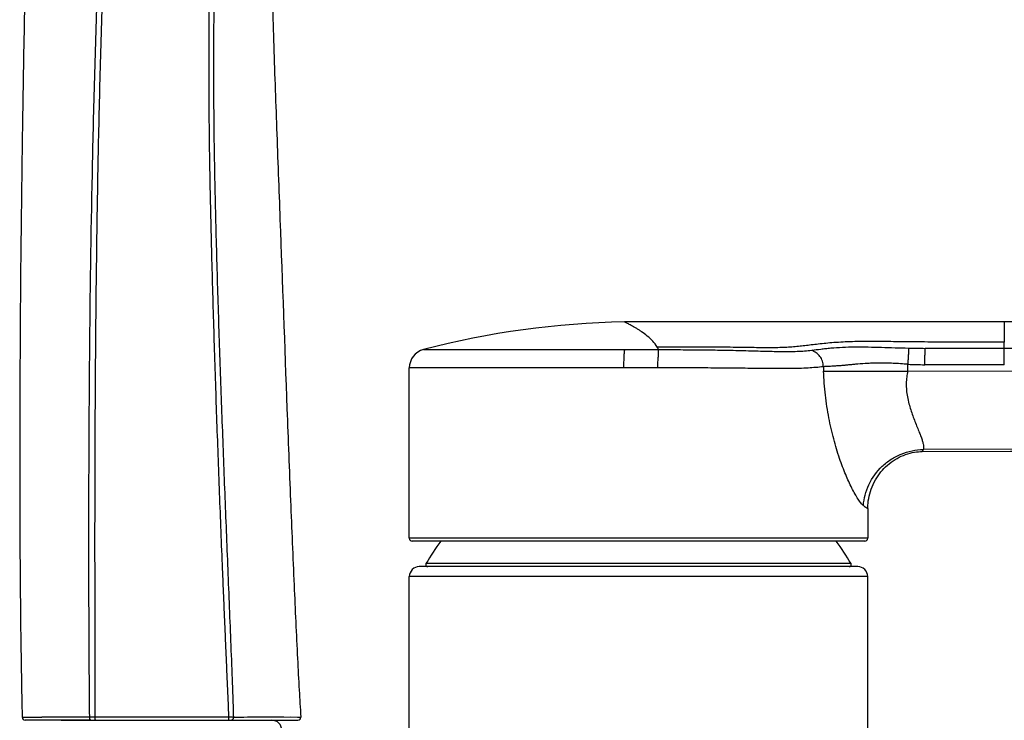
# Model space of a CAD drawing. Header units: millimetres. Extents: x 18 to 699, y 6 to 689.
# Tile 41 of 53: x 521 to 620, y 451 to 522. Entities that reach past the tile are written whole.
import ezdxf

# ---------------------------------------------------------------- set-up
doc = ezdxf.new("R2010")
doc.units = ezdxf.units.MM
doc.header["$LTSCALE"] = 46.255
doc.layers.get('0').update_dxf_attribs({"linetype": 'CONTINUOUS'})

msp = doc.modelspace()

# ---------------------------------------------------------------- linework, layer by layer
at = {"color": 7, "linetype": 'CONTINUOUS'}
for p, q in [((646.174, 491.263), (590.283, 491.263)), ((559.831, 469.566), (559.831, 486.644)), ((605.831, 472.532), (605.831, 469.566)), ((605.531, 469.266), (560.131, 469.266)), ((604.831, 466.716), (560.831, 466.716)), ((559.831, 402.416), (559.831, 465.716)), ((605.831, 444.503), (605.831, 465.716)), ((527.888, 451.31), (521.28, 451.31)), ((524.91, 451.303), (524.788, 451.31)), ((524.91, 451.303), (528.333, 451.31)), ((527.67, 451.308), (527.889, 451.308)), ((527.888, 451.308), (527.919, 451.308)), ((527.919, 451.308), (528.177, 451.308)), ((528.177, 451.308), (528.209, 451.309)), ((528.209, 451.309), (528.332, 451.309)), ((528.332, 451.309), (528.718, 451.309)), ((528.333, 451.31), (548.645, 451.31)), ((528.718, 451.309), (528.759, 451.309)), ((528.769, 451.309), (528.882, 451.309))]:
    msp.add_line(p, q, dxfattribs=at)
at = {"color": 9, "linetype": 'CONTINUOUS'}
for p, q in [((619.536, 491.263), (619.536, 489.228)), ((619.538, 486.947), (619.536, 489.228)), ((561.25, 488.482), (584.828, 488.482)), ((580.089, 488.482), (581.458, 488.482)), ((646.174, 488.592), (619.536, 488.583)), ((581.368, 486.644), (559.831, 486.644)), ((609.865, 486.322), (609.864, 487.005)), ((609.865, 486.322), (646.176, 486.405)), ((611.396, 478.457), (611.28, 478.253)), ((611.396, 478.457), (611.341, 478.36)), ((659.147, 478.562), (611.396, 478.457)), ((605.831, 469.566), (559.831, 469.566)), ((604.158, 467.017), (561.504, 467.017)), ((605.831, 465.716), (559.831, 465.716)), ((520.98, 451.603), (522.793, 451.612)), ((520.98, 451.603), (520.989, 451.603)), ((522.792, 451.612), (522.964, 451.613)), ((541.7, 451.617), (528.318, 451.615)), ((547.068, 451.641), (547.2, 451.64)), ((547.2, 451.64), (547.227, 451.64)), ((547.227, 451.64), (548.945, 451.63)), ((547.868, 451.635), (548.62, 451.63)), ((548.62, 451.63), (548.945, 451.63))]:
    msp.add_line(p, q, dxfattribs=at)
at = {"color": 7, "linetype": 'CONTINUOUS'}
for points in [[(590.283, 491.263), (587.942, 491.26), (585.679, 491.261), (583.483, 491.266), (581.413, 491.251)], [(605.831, 472.532), (605.834, 472.674), (605.844, 472.878), (605.863, 473.093), (605.892, 473.317), (605.93, 473.547), (605.979, 473.781), (606.039, 474.019), (606.109, 474.257), (606.19, 474.495), (606.28, 474.731), (606.381, 474.962), (606.49, 475.188), (606.607, 475.407), (606.732, 475.618), (606.864, 475.822), (607.003, 476.017), (607.149, 476.206), (607.303, 476.387), (607.464, 476.561), (607.632, 476.728), (607.807, 476.888), (607.989, 477.04), (608.177, 477.184), (608.371, 477.321), (608.572, 477.45), (608.777, 477.57), (608.988, 477.681), (609.202, 477.784), (609.42, 477.876), (609.639, 477.959), (609.859, 478.031), (610.078, 478.093), (610.297, 478.145), (610.512, 478.186), (610.724, 478.217), (610.932, 478.239), (611.132, 478.25), (611.28, 478.253)], [(611.28, 478.253), (620.158, 478.279), (628.717, 478.302), (636.9, 478.322), (644.709, 478.34), (652.145, 478.356), (659.191, 478.369)]]:
    msp.add_lwpolyline(points, dxfattribs=at)
at = {"color": 9, "linetype": 'CONTINUOUS'}
msp.add_lwpolyline([(611.302, 478.289), (611.29, 478.268), (611.282, 478.257), (611.28, 478.253)], dxfattribs=at)
at = {"color": 7, "linetype": 'CONTINUOUS'}
for centre, radius, start, end in [((582.831, 406.111), 85.152, 90.95419, 104.68169), ((561.731, 486.645), 1.9, 104.68169, 180.00449), ((560.131, 469.566), 0.3, 180, 270), ((605.531, 469.566), 0.3, 270, 360), ((582.831, 454.557), 24.7, 143.45143, 149.70536), ((582.831, 454.557), 24.7, 30.29464, 36.54857), ((560.831, 465.716), 1, 90, 180), ((561.677, 466.916), 0.2, 149.70536, 270), ((603.986, 466.916), 0.2, 270, 30.29464), ((604.831, 465.716), 1, 0, 90), ((521.28, 451.61), 0.3, 181.28641, 269.9998), ((548.645, 451.61), 0.3, 269.99933, 3.76206), ((546.031, 450.31), 1, 0, 90)]:
    msp.add_arc(centre, radius, start, end, dxfattribs=at)
at = {"color": 9, "linetype": 'CONTINUOUS'}
for centre, radius, start, end in [((614.746, 704.222), 215.637, 268.7209, 269.16486), ((636.067, 487.853), 34.702, 181.80321, 182.52849), ((613.753, 618.437), 131.489, 268.30528, 269.03925), ((525.514, -369.47), 821.087, 89.845732, 90.17793), ((528.447, 226.97), 224.645, 90.03276, 90.18404), ((542.928, 370.724), 80.902, 90.53281, 90.87021)]:
    msp.add_arc(centre, radius, start, end, dxfattribs=at)
at = {"color": 7, "linetype": 'CONTINUOUS'}
for points, knots in [([(526.736, 593.984), (526.353, 592.054), (525.624, 588.096), (524.64, 581.781), (523.763, 574.842), (522.736, 564.317), (522.085, 553.11), (521.654, 541.198), (521.396, 531.382), (521.172, 520.9), (520.926, 506.508), (520.774, 492.291), (520.727, 478.57), (520.746, 469.045), (520.822, 460.115), (520.918, 454.366), (520.98, 451.603)], [0, 0, 0, 0, 0.041364, 0.084597, 0.134348, 0.188392, 0.306898, 0.370267, 0.439003, 0.513335, 0.590681, 0.741636, 0.812245, 0.879137, 0.941895, 1, 1, 1, 1]), ([(547.655, 581.14), (547.59, 580.883), (547.476, 580.433), (547.268, 579.598), (547.058, 578.589), (546.84, 577.305), (546.646, 575.909), (546.475, 574.416), (546.326, 572.841), (546.197, 571.192), (546.046, 568.85), (545.901, 565.751), (545.783, 561.837), (545.711, 557.71), (545.674, 553.464), (545.66, 549.19), (545.674, 543.53), (545.754, 536.48), (545.941, 527.994), (546.202, 519.387), (546.516, 510.552), (546.977, 498.241), (547.429, 485.798), (547.899, 473.574), (548.244, 465.224), (548.535, 458.892), (548.768, 454.484), (548.885, 452.533), (548.945, 451.63)], [0, 0, 0, 0, 0.006126, 0.010752, 0.019897, 0.029947, 0.040873, 0.052494, 0.064697, 0.07746, 0.090767, 0.118962, 0.149209, 0.181349, 0.214415, 0.247416, 0.280206, 0.34534, 0.410469, 0.47654, 0.544494, 0.614942, 0.761496, 0.832477, 0.897891, 0.954791, 0.979072, 1, 1, 1, 1]), ([(609.864, 487.005), (609.615, 487.013), (609.123, 487.07), (608.394, 487.105), (607.802, 487.123), (607.346, 487.127), (607.022, 487.128), (606.71, 487.125), (606.318, 487.115), (605.695, 487.091), (605.024, 487.044), (604.405, 486.989), (603.997, 486.95), (603.614, 486.911), (603.228, 486.875), (602.81, 486.845), (602.348, 486.813), (601.944, 486.783), (601.617, 486.778), (601.459, 486.77), (601.382, 486.761)], [0, 0, 0, 0, 0.087866, 0.174618, 0.257575, 0.297089, 0.335262, 0.371966, 0.407264, 0.473744, 0.591916, 0.644745, 0.692956, 0.736764, 0.780716, 0.829583, 0.884648, 0.944139, 0.972729, 1, 1, 1, 1]), ([(601.399, 486.322), (601.439, 486.327), (601.524, 486.326), (601.659, 486.317), (601.812, 486.319), (601.987, 486.324), (602.188, 486.324), (602.414, 486.322), (602.661, 486.322), (602.997, 486.323), (603.414, 486.323), (603.919, 486.322), (604.431, 486.323), (604.957, 486.322), (605.526, 486.323), (606.166, 486.323), (606.861, 486.322), (607.554, 486.323), (608.108, 486.322), (608.527, 486.324), (608.827, 486.324), (609.069, 486.318), (609.257, 486.317), (609.433, 486.32), (609.599, 486.334), (609.757, 486.336), (609.83, 486.329), (609.865, 486.322)], [0, 0, 0, 0, 0.014389, 0.030068, 0.047903, 0.068456, 0.092108, 0.11901, 0.148822, 0.179507, 0.237994, 0.296468, 0.358566, 0.419376, 0.48288, 0.560237, 0.646089, 0.729222, 0.80567, 0.842221, 0.877718, 0.911879, 0.928303, 0.944203, 0.974023, 0.987517, 1, 1, 1, 1]), ([(528.882, 451.309), (529.036, 451.309), (529.686, 451.31), (530.335, 451.31), (530.831, 451.31)], [0, 0, 0, 0, 0.236741, 1, 1, 1, 1])]:
    msp.add_open_spline(points, degree=3, knots=knots, dxfattribs=at)
at = {"color": 9, "linetype": 'CONTINUOUS'}
for points, knots in [([(537.457, 590.886), (537.365, 590.498), (537.163, 589.703), (536.804, 588.468), (536.458, 587.379), (536.154, 586.433), (535.907, 585.652), (535.654, 584.822), (535.391, 583.95), (535.122, 583.041), (534.852, 582.101), (534.582, 581.133), (534.312, 580.143), (534.043, 579.135), (533.778, 578.109), (533.518, 577.069), (533.181, 575.657), (532.797, 573.862), (532.429, 572.052), (532.158, 570.587), (531.911, 569.107), (531.642, 567.243), (531.36, 564.996), (531.109, 562.742), (530.883, 560.484), (530.669, 558.224), (530.462, 555.963), (530.261, 553.702), (530.007, 550.686), (529.713, 546.914), (529.397, 542.384), (529.124, 537.852), (528.888, 533.318), (528.682, 528.783), (528.502, 524.246), (528.344, 519.708), (528.163, 513.658), (527.91, 503.067), (527.697, 487.934), (527.631, 472.8), (527.655, 460.693), (527.695, 454.64), (527.725, 451.614)], [0, 0, 0, 0, 0.008531, 0.017557, 0.027521, 0.032992, 0.038836, 0.045043, 0.051561, 0.058337, 0.065332, 0.072511, 0.079839, 0.087293, 0.094856, 0.102512, 0.11025, 0.125931, 0.1418, 0.149792, 0.157816, 0.173932, 0.190099, 0.206287, 0.222484, 0.238681, 0.25488, 0.271078, 0.287277, 0.319674, 0.352071, 0.384468, 0.416865, 0.449262, 0.481659, 0.514056, 0.546454, 0.611248, 0.740835, 0.870422, 0.935214, 1, 1, 1, 1]), ([(528.318, 451.615), (528.315, 453.125), (528.312, 455.39), (528.304, 458.41), (528.297, 461.43), (528.292, 465.205), (528.287, 471.245), (528.302, 478.795), (528.353, 487.855), (528.443, 496.915), (528.582, 505.975), (528.776, 515.033), (529.042, 524.09), (529.4, 533.143), (529.807, 540.683), (530.223, 546.709), (530.516, 550.473), (530.769, 553.482), (530.969, 555.739), (531.179, 557.994), (531.394, 560.249), (531.62, 562.502), (531.87, 564.751), (532.158, 566.992), (532.493, 569.219), (532.88, 571.423), (533.323, 573.595), (533.805, 575.729), (534.313, 577.816), (534.844, 579.842), (535.545, 582.362), (536.229, 584.712), (536.883, 586.853), (537.286, 588.214), (537.638, 589.448), (537.851, 590.235), (537.952, 590.617)], [0, 0, 0, 0, 0.032388, 0.048582, 0.064777, 0.097167, 0.129557, 0.194338, 0.259119, 0.323901, 0.388683, 0.453465, 0.518247, 0.583028, 0.64781, 0.680201, 0.712592, 0.728787, 0.744983, 0.761178, 0.777373, 0.793566, 0.809752, 0.825915, 0.842027, 0.858042, 0.87391, 0.889575, 0.904965, 0.919983, 0.934492, 0.961076, 0.972486, 0.98251, 0.991528, 1, 1, 1, 1]), ([(544.323, 573.531), (544.147, 572.946), (543.799, 571.762), (543.314, 569.963), (542.869, 568.13), (542.471, 566.273), (542.126, 564.397), (541.738, 561.878), (541.368, 558.71), (541.042, 554.897), (540.785, 551.078), (540.559, 547.257), (540.36, 543.434), (540.189, 539.61), (540.043, 535.785), (539.918, 531.96), (539.782, 526.858), (539.691, 520.478), (539.696, 512.823), (539.808, 505.168), (539.987, 497.514), (540.209, 489.862), (540.461, 482.211), (540.694, 475.836), (540.89, 470.736), (541.018, 467.549), (541.124, 465), (541.202, 463.088), (541.286, 461.176), (541.368, 459.264), (541.448, 457.352), (541.535, 455.44), (541.617, 453.529), (541.672, 452.254), (541.7, 451.617)], [0, 0, 0, 0, 0.015003, 0.030261, 0.0457, 0.061246, 0.076848, 0.092476, 0.123756, 0.155048, 0.186343, 0.217639, 0.248934, 0.280229, 0.311524, 0.342819, 0.374115, 0.436706, 0.499297, 0.561888, 0.624478, 0.687068, 0.749657, 0.812245, 0.843539, 0.874833, 0.890479, 0.906126, 0.921772, 0.937418, 0.953064, 0.96871, 0.984356, 1, 1, 1, 1]), ([(545.147, 573.509), (544.784, 572.323), (544.085, 569.915), (543.214, 566.235), (542.532, 562.478), (542.045, 558.682), (541.683, 554.872), (541.389, 551.056), (541.136, 547.238), (540.918, 543.417), (540.73, 539.595), (540.513, 534.498), (540.302, 528.123), (540.171, 520.47), (540.176, 512.815), (540.293, 505.162), (540.486, 497.511), (540.725, 489.861), (540.994, 482.212), (541.285, 474.564), (541.539, 468.191), (541.745, 463.093), (541.898, 459.27), (542.024, 456.084), (542.117, 453.535), (542.158, 452.26), (542.176, 451.623)], [0, 0, 0, 0, 0.030411, 0.061475, 0.092729, 0.124012, 0.155298, 0.186584, 0.21787, 0.249155, 0.28044, 0.311725, 0.374297, 0.43687, 0.499444, 0.562017, 0.62459, 0.687163, 0.749735, 0.812306, 0.874876, 0.90616, 0.937443, 0.968724, 0.984363, 1, 1, 1, 1]), ([(584.701, 488.738), (584.574, 488.95), (584.269, 489.345), (583.73, 489.847), (583.248, 490.206), (582.866, 490.458), (582.597, 490.623), (582.345, 490.769), (582.115, 490.895), (581.914, 491.001), (581.743, 491.089), (581.608, 491.157), (581.516, 491.202), (581.465, 491.227), (581.434, 491.241), (581.427, 491.245), (581.412, 491.252), (581.413, 491.251)], [0, 0, 0, 0, 0.176862, 0.354555, 0.525933, 0.606443, 0.682134, 0.751956, 0.814813, 0.86958, 0.91538, 0.951751, 0.978266, 0.987693, 0.994494, 0.998614, 1, 1, 1, 1]), ([(619.536, 489.228), (618.501, 489.227), (616.489, 489.225), (613.596, 489.229), (610.93, 489.248), (608.474, 489.276), (606.539, 489.297), (605.074, 489.291), (603.768, 489.264), (602.309, 489.18), (600.966, 489.044), (600.013, 488.928), (599.361, 488.848), (598.717, 488.777), (598.055, 488.722), (597.354, 488.687), (596.306, 488.662), (594.821, 488.668), (592.792, 488.699), (590.878, 488.725), (589.157, 488.736), (587.214, 488.741), (585.72, 488.74), (584.704, 488.738)], [0, 0, 0, 0, 0.089092, 0.173145, 0.248936, 0.318589, 0.38448, 0.415473, 0.444669, 0.496839, 0.541215, 0.560827, 0.579426, 0.597761, 0.616589, 0.636596, 0.658128, 0.706762, 0.764402, 0.832796, 0.871425, 0.91257, 1, 1, 1, 1]), ([(581.368, 486.644), (581.368, 486.85), (581.372, 487.237), (581.387, 487.7), (581.405, 488.021), (581.419, 488.212), (581.436, 488.362), (581.449, 488.448), (581.458, 488.482)], [0, 0, 0, 0, 0.335184, 0.630218, 0.754374, 0.859112, 0.941823, 1, 1, 1, 1]), ([(584.828, 488.482), (584.82, 488.504), (584.784, 488.592), (584.74, 488.677), (584.704, 488.738)], [0, 0, 0, 0, 0.247002, 1, 1, 1, 1]), ([(584.76, 486.645), (584.76, 486.849), (584.774, 487.148), (584.803, 487.535), (584.825, 487.795), (584.842, 488.024), (584.853, 488.215), (584.852, 488.364), (584.84, 488.45), (584.828, 488.482)], [0, 0, 0, 0, 0.331816, 0.48813, 0.631342, 0.756766, 0.861406, 0.942939, 1, 1, 1, 1]), ([(584.828, 488.482), (585.562, 488.482), (587.016, 488.477), (589.173, 488.459), (591.283, 488.434), (593.328, 488.387), (595.271, 488.331), (596.805, 488.294), (597.947, 488.29), (598.737, 488.304), (599.49, 488.346), (599.979, 488.393), (600.218, 488.42)], [0, 0, 0, 0, 0.143078, 0.283329, 0.420232, 0.554219, 0.681863, 0.799069, 0.853074, 0.904357, 0.95314, 1, 1, 1, 1]), ([(600.218, 488.42), (600.52, 488.455), (600.984, 488.518), (601.621, 488.596), (602.341, 488.671), (603.321, 488.731), (604.566, 488.759), (605.874, 488.746), (607.669, 488.699), (609.024, 488.659), (609.933, 488.638)], [0, 0, 0, 0, 0.09373, 0.144166, 0.198029, 0.316902, 0.44656, 0.581851, 0.719978, 1, 1, 1, 1]), ([(601.382, 486.761), (601.376, 486.952), (601.318, 487.322), (601.071, 487.82), (600.666, 488.166), (600.367, 488.336), (600.218, 488.42)], [0, 0, 0, 0, 0.266746, 0.517539, 0.760679, 1, 1, 1, 1]), ([(609.933, 488.638), (609.937, 488.532), (609.929, 488.297), (609.902, 487.916), (609.873, 487.479), (609.864, 487.168), (609.864, 487.005)], [0, 0, 0, 0, 0.195159, 0.430711, 0.700909, 1, 1, 1, 1]), ([(611.548, 486.966), (611.548, 487.277), (611.567, 487.716), (611.596, 488.263), (611.604, 488.5), (611.603, 488.608)], [0, 0, 0, 0, 0.566627, 0.803125, 1, 1, 1, 1]), ([(619.536, 488.583), (618.216, 488.583), (615.571, 488.576), (612.927, 488.589), (611.603, 488.608)], [0, 0, 0, 0, 0.499353, 1, 1, 1, 1]), ([(584.76, 486.645), (584.479, 486.645), (583.348, 486.645), (582.217, 486.645), (581.368, 486.644)], [0, 0, 0, 0, 0.248952, 1, 1, 1, 1]), ([(601.382, 486.761), (600.874, 486.702), (599.781, 486.613), (598.04, 486.567), (596.116, 486.57), (594.025, 486.599), (591.803, 486.625), (588.695, 486.646), (586.339, 486.649), (584.76, 486.645)], [0, 0, 0, 0, 0.09228, 0.197772, 0.314115, 0.439263, 0.575112, 0.715061, 1, 1, 1, 1]), ([(605.401, 472.837), (605.358, 472.871), (605.269, 472.956), (605.085, 473.171), (604.843, 473.52), (604.543, 474.018), (604.231, 474.6), (603.918, 475.25), (603.608, 475.958), (603.299, 476.732), (602.875, 477.917), (602.382, 479.553), (601.904, 481.675), (601.559, 483.949), (601.439, 485.519), (601.399, 486.322)], [0, 0, 0, 0, 0.011638, 0.025579, 0.059634, 0.10067, 0.147801, 0.198411, 0.252289, 0.310223, 0.373804, 0.516819, 0.669299, 0.830819, 1, 1, 1, 1]), ([(609.865, 486.322), (609.81, 486.129), (609.732, 485.721), (609.69, 485.086), (609.707, 484.416), (609.81, 483.735), (609.953, 483.071), (610.141, 482.445), (610.345, 481.847), (610.571, 481.27), (610.789, 480.713), (611, 480.206), (611.175, 479.758), (611.307, 479.376), (611.395, 479.057), (611.442, 478.802), (611.447, 478.605), (611.418, 478.497), (611.396, 478.457)], [0, 0, 0, 0, 0.073921, 0.151879, 0.233802, 0.319577, 0.404843, 0.483054, 0.559875, 0.637047, 0.710891, 0.779617, 0.838599, 0.887771, 0.928223, 0.959927, 0.983143, 1, 1, 1, 1]), ([(605.401, 472.837), (605.422, 473.193), (605.543, 473.915), (606.057, 475.311), (606.955, 476.575), (608.165, 477.513), (609.512, 478.209), (610.65, 478.455), (611.396, 478.457)], [0, 0, 0, 0, 0.119216, 0.242647, 0.495101, 0.623079, 0.751062, 1, 1, 1, 1]), ([(605.831, 472.532), (605.831, 472.532), (605.831, 472.532), (605.829, 472.533), (605.827, 472.534), (605.823, 472.536), (605.815, 472.541), (605.803, 472.548), (605.787, 472.557), (605.769, 472.568), (605.747, 472.582), (605.71, 472.606), (605.657, 472.642), (605.583, 472.695), (605.495, 472.761), (605.434, 472.81), (605.401, 472.837)], [0, 0, 0, 0, 0.000916, 0.003668, 0.008268, 0.014726, 0.033256, 0.059347, 0.093091, 0.134586, 0.183931, 0.241234, 0.380148, 0.55225, 0.758522, 1, 1, 1, 1]), ([(527.725, 451.614), (527.725, 451.575), (527.732, 451.501), (527.76, 451.416), (527.795, 451.362), (527.83, 451.325), (527.866, 451.31), (527.889, 451.31)], [0, 0, 0, 0, 0.311799, 0.59201, 0.713192, 0.820249, 1, 1, 1, 1]), ([(528.333, 451.31), (528.333, 451.31), (528.331, 451.312), (528.33, 451.317), (528.329, 451.324), (528.327, 451.339), (528.324, 451.365), (528.322, 451.402), (528.32, 451.448), (528.319, 451.52), (528.318, 451.576), (528.318, 451.615)], [0, 0, 0, 0, 0.006898, 0.022104, 0.046425, 0.079801, 0.172547, 0.296936, 0.448161, 0.620333, 1, 1, 1, 1]), ([(541.7, 451.617), (541.7, 451.597), (541.7, 451.558), (541.7, 451.501), (541.7, 451.449), (541.7, 451.403), (541.7, 451.37), (541.701, 451.347), (541.701, 451.334), (541.701, 451.324), (541.701, 451.316), (541.702, 451.313), (541.701, 451.31), (541.701, 451.31)], [0, 0, 0, 0, 0.193851, 0.380907, 0.553794, 0.705659, 0.830501, 0.881198, 0.92338, 0.956632, 0.980626, 0.995122, 1, 1, 1, 1]), ([(542.176, 451.623), (542.177, 451.583), (542.17, 451.507), (542.135, 451.406), (542.078, 451.332), (542.024, 451.31), (541.999, 451.31)], [0, 0, 0, 0, 0.30481, 0.582195, 0.811973, 1, 1, 1, 1]), ([(542.176, 451.623), (543.113, 451.632), (544.744, 451.644), (546.375, 451.645), (547.068, 451.641)], [0, 0, 0, 0, 0.574649, 1, 1, 1, 1])]:
    msp.add_open_spline(points, degree=3, knots=knots, dxfattribs=at)
msp.add_open_spline([(619.538, 486.947), (616.875, 486.945), (614.211, 486.938), (611.548, 486.966)], degree=3, dxfattribs=at)
at = {"color": 7, "linetype": 'CONTINUOUS'}
msp.add_open_spline([(528.76, 451.311), (528.763, 451.31), (528.766, 451.31), (528.769, 451.31)], degree=3, dxfattribs=at)

doc.saveas('drawing.dxf')
